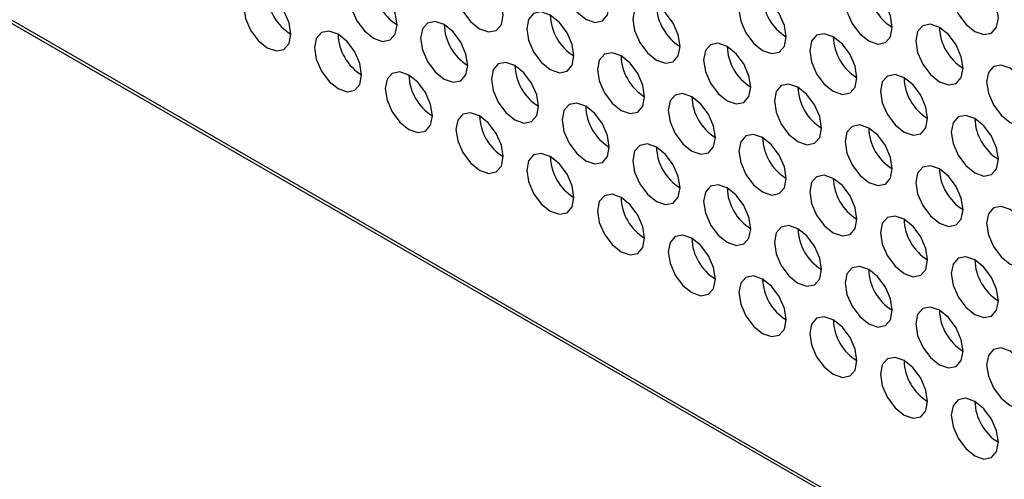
# Model space of a CAD drawing. Header units: millimetres. Extents: x 3619 to 4737, y 1503 to 2366.
# Tile 139 of 256: x 4419.44 to 4429.28, y 2125.84 to 2130.44. Entities that reach past the tile are written whole.
import ezdxf

# ---------------------------------------------------------------- set-up
doc = ezdxf.new("R2010")
doc.units = ezdxf.units.MM

msp = doc.modelspace()

# ---------------------------------------------------------------- linework, layer by layer
at = {"color": 7, "linetype": 'Continuous', "lineweight": 30}
for p, q in [((4411.1158, 2135.165), (4447.6737, 2114.0605)), ((4411.191, 2135.154), (4447.6737, 2114.093))]:
    msp.add_line(p, q, dxfattribs=at)
at = {"color": 7, "linetype": 'Continuous', "lineweight": 30, "flags": 128}
for points in [[(4425.3331, 2130.5827), (4425.3152, 2130.6973), (4425.2641, 2130.8151), (4425.1876, 2130.9182), (4425.0974, 2130.991), (4425.0072, 2131.0223), (4424.9308, 2131.0075), (4424.8797, 2130.9487), (4424.8617, 2130.8549), (4424.8797, 2130.7404), (4424.9308, 2130.6226), (4425.0072, 2130.5194), (4425.0974, 2130.4466), (4425.1876, 2130.4153), (4425.2641, 2130.4301), (4425.3152, 2130.4889), (4425.3331, 2130.5827)], [(4424.2725, 2130.4874), (4424.2545, 2130.6019), (4424.2034, 2130.7197), (4424.127, 2130.8228), (4424.0368, 2130.8956), (4423.9466, 2130.927), (4423.8701, 2130.9121), (4423.819, 2130.8533), (4423.8011, 2130.7595), (4423.819, 2130.645), (4423.8701, 2130.5272), (4423.9466, 2130.4241), (4424.0368, 2130.3513), (4424.127, 2130.3199), (4424.2034, 2130.3348), (4424.2545, 2130.3936), (4424.2725, 2130.4874)], [(4429.2222, 2130.4606), (4429.2043, 2130.5751), (4429.1532, 2130.6929), (4429.0767, 2130.7961), (4428.9865, 2130.8689), (4428.8963, 2130.9002), (4428.8199, 2130.8854), (4428.7688, 2130.8266), (4428.7508, 2130.7328), (4428.7688, 2130.6182), (4428.8199, 2130.5004), (4428.8963, 2130.3973), (4428.9865, 2130.3245), (4429.0767, 2130.2932), (4429.1532, 2130.308), (4429.2043, 2130.3668), (4429.2222, 2130.4606)], [(4423.2118, 2130.392), (4423.1939, 2130.5065), (4423.1428, 2130.6243), (4423.0663, 2130.7275), (4422.9761, 2130.8003), (4422.8859, 2130.8316), (4422.8095, 2130.8168), (4422.7584, 2130.7579), (4422.7404, 2130.6641), (4422.7584, 2130.5496), (4422.8095, 2130.4318), (4422.8859, 2130.3287), (4422.9761, 2130.2559), (4423.0663, 2130.2245), (4423.1428, 2130.2394), (4423.1939, 2130.2982), (4423.2118, 2130.392)], [(4428.1616, 2130.3653), (4428.1436, 2130.4798), (4428.0925, 2130.5976), (4428.0161, 2130.7007), (4427.9259, 2130.7735), (4427.8357, 2130.8049), (4427.7592, 2130.79), (4427.7081, 2130.7312), (4427.6902, 2130.6374), (4427.7081, 2130.5229), (4427.7592, 2130.4051), (4427.8357, 2130.3019), (4427.9259, 2130.2291), (4428.0161, 2130.1978), (4428.0925, 2130.2127), (4428.1436, 2130.2715), (4428.1616, 2130.3653)], [(4422.1512, 2130.2967), (4422.1332, 2130.4112), (4422.0821, 2130.529), (4422.0057, 2130.6321), (4421.9155, 2130.7049), (4421.8253, 2130.7363), (4421.7488, 2130.7214), (4421.6977, 2130.6626), (4421.6798, 2130.5688), (4421.6977, 2130.4543), (4421.7488, 2130.3365), (4421.8253, 2130.2333), (4421.9155, 2130.1605), (4422.0057, 2130.1292), (4422.0821, 2130.144), (4422.1332, 2130.2028), (4422.1512, 2130.2967)], [(4427.1009, 2130.2699), (4427.083, 2130.3844), (4427.0319, 2130.5022), (4426.9554, 2130.6054), (4426.8652, 2130.6781), (4426.775, 2130.7095), (4426.6985, 2130.6946), (4426.6475, 2130.6358), (4426.6295, 2130.542), (4426.6475, 2130.4275), (4426.6985, 2130.3097), (4426.775, 2130.2066), (4426.8652, 2130.1338), (4426.9554, 2130.1024), (4427.0319, 2130.1173), (4427.083, 2130.1761), (4427.1009, 2130.2699)], [(4426.0403, 2130.1745), (4426.0223, 2130.2891), (4425.9712, 2130.4068), (4425.8948, 2130.51), (4425.8045, 2130.5828), (4425.7143, 2130.6141), (4425.6379, 2130.5993), (4425.5868, 2130.5405), (4425.5689, 2130.4467), (4425.5868, 2130.3322), (4425.6379, 2130.2144), (4425.7143, 2130.1112), (4425.8045, 2130.0384), (4425.8948, 2130.0071), (4425.9712, 2130.0219), (4426.0223, 2130.0807), (4426.0403, 2130.1745)], [(4424.9796, 2130.0792), (4424.9616, 2130.1937), (4424.9106, 2130.3115), (4424.8341, 2130.4146), (4424.7439, 2130.4874), (4424.6537, 2130.5188), (4424.5772, 2130.5039), (4424.5261, 2130.4451), (4424.5082, 2130.3513), (4424.5261, 2130.2368), (4424.5772, 2130.119), (4424.6537, 2130.0158), (4424.7439, 2129.9431), (4424.8341, 2129.9117), (4424.9106, 2129.9266), (4424.9616, 2129.9854), (4424.9796, 2130.0792)], [(4423.9189, 2129.9838), (4423.901, 2130.0983), (4423.8499, 2130.2161), (4423.7734, 2130.3193), (4423.6832, 2130.3921), (4423.593, 2130.4234), (4423.5166, 2130.4086), (4423.4655, 2130.3497), (4423.4475, 2130.2559), (4423.4655, 2130.1414), (4423.5166, 2130.0236), (4423.593, 2129.9205), (4423.6832, 2129.8477), (4423.7734, 2129.8163), (4423.8499, 2129.8312), (4423.901, 2129.89), (4423.9189, 2129.9838)], [(4428.8687, 2129.9571), (4428.8507, 2130.0716), (4428.7996, 2130.1894), (4428.7232, 2130.2925), (4428.633, 2130.3653), (4428.5428, 2130.3967), (4428.4663, 2130.3818), (4428.4152, 2130.323), (4428.3973, 2130.2292), (4428.4152, 2130.1147), (4428.4663, 2129.9969), (4428.5428, 2129.8937), (4428.633, 2129.8209), (4428.7232, 2129.7896), (4428.7996, 2129.8044), (4428.8507, 2129.8633), (4428.8687, 2129.9571)], [(4422.8583, 2129.8884), (4422.8403, 2130.003), (4422.7892, 2130.1208), (4422.7128, 2130.2239), (4422.6226, 2130.2967), (4422.5324, 2130.328), (4422.4559, 2130.3132), (4422.4048, 2130.2544), (4422.3869, 2130.1606), (4422.4048, 2130.0461), (4422.4559, 2129.9283), (4422.5324, 2129.8251), (4422.6226, 2129.7523), (4422.7128, 2129.721), (4422.7892, 2129.7358), (4422.8403, 2129.7946), (4422.8583, 2129.8884)], [(4427.808, 2129.8617), (4427.7901, 2129.9762), (4427.739, 2130.094), (4427.6625, 2130.1972), (4427.5723, 2130.2699), (4427.4821, 2130.3013), (4427.4057, 2130.2864), (4427.3546, 2130.2276), (4427.3366, 2130.1338), (4427.3546, 2130.0193), (4427.4057, 2129.9015), (4427.4821, 2129.7984), (4427.5723, 2129.7256), (4427.6625, 2129.6942), (4427.739, 2129.7091), (4427.7901, 2129.7679), (4427.808, 2129.8617)], [(4426.7474, 2129.7663), (4426.7294, 2129.8808), (4426.6783, 2129.9986), (4426.6019, 2130.1018), (4426.5117, 2130.1746), (4426.4215, 2130.2059), (4426.345, 2130.1911), (4426.2939, 2130.1323), (4426.276, 2130.0385), (4426.2939, 2129.9239), (4426.345, 2129.8062), (4426.4215, 2129.703), (4426.5117, 2129.6302), (4426.6019, 2129.5989), (4426.6783, 2129.6137), (4426.7294, 2129.6725), (4426.7474, 2129.7663)], [(4425.6867, 2129.671), (4425.6688, 2129.7855), (4425.6177, 2129.9033), (4425.5412, 2130.0064), (4425.451, 2130.0792), (4425.3608, 2130.1106), (4425.2843, 2130.0957), (4425.2332, 2130.0369), (4425.2153, 2129.9431), (4425.2332, 2129.8286), (4425.2843, 2129.7108), (4425.3608, 2129.6076), (4425.451, 2129.5349), (4425.5412, 2129.5035), (4425.6177, 2129.5184), (4425.6688, 2129.5772), (4425.6867, 2129.671)], [(4424.626, 2129.5756), (4424.6081, 2129.6901), (4424.557, 2129.8079), (4424.4805, 2129.9111), (4424.3903, 2129.9839), (4424.3001, 2130.0152), (4424.2237, 2130.0003), (4424.1726, 2129.9415), (4424.1546, 2129.8477), (4424.1726, 2129.7332), (4424.2237, 2129.6154), (4424.3001, 2129.5123), (4424.3903, 2129.4395), (4424.4805, 2129.4081), (4424.557, 2129.423), (4424.6081, 2129.4818), (4424.626, 2129.5756)], [(4423.5654, 2129.4802), (4423.5474, 2129.5948), (4423.4963, 2129.7126), (4423.4199, 2129.8157), (4423.3297, 2129.8885), (4423.2395, 2129.9198), (4423.163, 2129.905), (4423.1119, 2129.8462), (4423.094, 2129.7524), (4423.1119, 2129.6379), (4423.163, 2129.5201), (4423.2395, 2129.4169), (4423.3297, 2129.3441), (4423.4199, 2129.3128), (4423.4963, 2129.3276), (4423.5474, 2129.3864), (4423.5654, 2129.4802)], [(4428.5151, 2129.4535), (4428.4972, 2129.568), (4428.4461, 2129.6858), (4428.3696, 2129.7889), (4428.2794, 2129.8617), (4428.1892, 2129.8931), (4428.1128, 2129.8782), (4428.0617, 2129.8194), (4428.0437, 2129.7256), (4428.0617, 2129.6111), (4428.1128, 2129.4933), (4428.1892, 2129.3902), (4428.2794, 2129.3174), (4428.3696, 2129.286), (4428.4461, 2129.3009), (4428.4972, 2129.3597), (4428.5151, 2129.4535)], [(4429.5758, 2129.5489), (4429.5578, 2129.6634), (4429.5068, 2129.7812), (4429.4303, 2129.8843), (4429.3401, 2129.9571), (4429.2499, 2129.9885), (4429.1734, 2129.9736), (4429.1223, 2129.9148), (4429.1044, 2129.821), (4429.1223, 2129.7065), (4429.1734, 2129.5887), (4429.2499, 2129.4855), (4429.3401, 2129.4127), (4429.4303, 2129.3814), (4429.5068, 2129.3962), (4429.5578, 2129.4551), (4429.5758, 2129.5489)], [(4427.4545, 2129.3581), (4427.4365, 2129.4726), (4427.3854, 2129.5904), (4427.309, 2129.6936), (4427.2188, 2129.7664), (4427.1286, 2129.7977), (4427.0521, 2129.7829), (4427.001, 2129.7241), (4426.9831, 2129.6303), (4427.001, 2129.5157), (4427.0521, 2129.398), (4427.1286, 2129.2948), (4427.2188, 2129.222), (4427.309, 2129.1907), (4427.3854, 2129.2055), (4427.4365, 2129.2643), (4427.4545, 2129.3581)], [(4426.3938, 2129.2628), (4426.3759, 2129.3773), (4426.3248, 2129.4951), (4426.2483, 2129.5982), (4426.1581, 2129.671), (4426.0679, 2129.7024), (4425.9914, 2129.6875), (4425.9403, 2129.6287), (4425.9224, 2129.5349), (4425.9403, 2129.4204), (4425.9914, 2129.3026), (4426.0679, 2129.1994), (4426.1581, 2129.1267), (4426.2483, 2129.0953), (4426.3248, 2129.1102), (4426.3759, 2129.169), (4426.3938, 2129.2628)], [(4425.3331, 2129.1674), (4425.3152, 2129.2819), (4425.2641, 2129.3997), (4425.1876, 2129.5029), (4425.0974, 2129.5757), (4425.0072, 2129.607), (4424.9308, 2129.5921), (4424.8797, 2129.5333), (4424.8617, 2129.4395), (4424.8797, 2129.325), (4424.9308, 2129.2072), (4425.0072, 2129.1041), (4425.0974, 2129.0313), (4425.1876, 2128.9999), (4425.2641, 2129.0148), (4425.3152, 2129.0736), (4425.3331, 2129.1674)], [(4424.2725, 2129.072), (4424.2545, 2129.1866), (4424.2034, 2129.3044), (4424.127, 2129.4075), (4424.0368, 2129.4803), (4423.9466, 2129.5116), (4423.8701, 2129.4968), (4423.819, 2129.438), (4423.8011, 2129.3442), (4423.819, 2129.2297), (4423.8701, 2129.1119), (4423.9466, 2129.0087), (4424.0368, 2128.9359), (4424.127, 2128.9046), (4424.2034, 2128.9194), (4424.2545, 2128.9782), (4424.2725, 2129.072)], [(4429.2222, 2129.0453), (4429.2043, 2129.1598), (4429.1532, 2129.2776), (4429.0767, 2129.3807), (4428.9865, 2129.4535), (4428.8963, 2129.4849), (4428.8199, 2129.47), (4428.7688, 2129.4112), (4428.7508, 2129.3174), (4428.7688, 2129.2029), (4428.8199, 2129.0851), (4428.8963, 2128.982), (4428.9865, 2128.9092), (4429.0767, 2128.8778), (4429.1532, 2128.8927), (4429.2043, 2128.9515), (4429.2222, 2129.0453)], [(4428.1616, 2128.9499), (4428.1436, 2129.0644), (4428.0925, 2129.1822), (4428.0161, 2129.2854), (4427.9259, 2129.3582), (4427.8357, 2129.3895), (4427.7592, 2129.3747), (4427.7081, 2129.3159), (4427.6902, 2129.2221), (4427.7081, 2129.1075), (4427.7592, 2128.9897), (4427.8357, 2128.8866), (4427.9259, 2128.8138), (4428.0161, 2128.7825), (4428.0925, 2128.7973), (4428.1436, 2128.8561), (4428.1616, 2128.9499)], [(4427.1009, 2128.8546), (4427.083, 2128.9691), (4427.0319, 2129.0869), (4426.9554, 2129.19), (4426.8652, 2129.2628), (4426.775, 2129.2942), (4426.6985, 2129.2793), (4426.6475, 2129.2205), (4426.6295, 2129.1267), (4426.6475, 2129.0122), (4426.6985, 2128.8944), (4426.775, 2128.7912), (4426.8652, 2128.7184), (4426.9554, 2128.6871), (4427.0319, 2128.702), (4427.083, 2128.7608), (4427.1009, 2128.8546)], [(4426.0403, 2128.7592), (4426.0223, 2128.8737), (4425.9712, 2128.9915), (4425.8948, 2129.0947), (4425.8045, 2129.1674), (4425.7143, 2129.1988), (4425.6379, 2129.1839), (4425.5868, 2129.1251), (4425.5689, 2129.0313), (4425.5868, 2128.9168), (4425.6379, 2128.799), (4425.7143, 2128.6959), (4425.8045, 2128.6231), (4425.8948, 2128.5917), (4425.9712, 2128.6066), (4426.0223, 2128.6654), (4426.0403, 2128.7592)], [(4424.9796, 2128.6638), (4424.9616, 2128.7784), (4424.9106, 2128.8961), (4424.8341, 2128.9993), (4424.7439, 2129.0721), (4424.6537, 2129.1034), (4424.5772, 2129.0886), (4424.5261, 2129.0298), (4424.5082, 2128.936), (4424.5261, 2128.8215), (4424.5772, 2128.7037), (4424.6537, 2128.6005), (4424.7439, 2128.5277), (4424.8341, 2128.4964), (4424.9106, 2128.5112), (4424.9616, 2128.57), (4424.9796, 2128.6638)], [(4428.8687, 2128.5417), (4428.8507, 2128.6562), (4428.7996, 2128.774), (4428.7232, 2128.8772), (4428.633, 2128.95), (4428.5428, 2128.9813), (4428.4663, 2128.9665), (4428.4152, 2128.9077), (4428.3973, 2128.8139), (4428.4152, 2128.6993), (4428.4663, 2128.5815), (4428.5428, 2128.4784), (4428.633, 2128.4056), (4428.7232, 2128.3743), (4428.7996, 2128.3891), (4428.8507, 2128.4479), (4428.8687, 2128.5417)], [(4427.808, 2128.4464), (4427.7901, 2128.5609), (4427.739, 2128.6787), (4427.6625, 2128.7818), (4427.5723, 2128.8546), (4427.4821, 2128.886), (4427.4057, 2128.8711), (4427.3546, 2128.8123), (4427.3366, 2128.7185), (4427.3546, 2128.604), (4427.4057, 2128.4862), (4427.4821, 2128.383), (4427.5723, 2128.3102), (4427.6625, 2128.2789), (4427.739, 2128.2937), (4427.7901, 2128.3526), (4427.808, 2128.4464)], [(4426.7474, 2128.351), (4426.7294, 2128.4655), (4426.6783, 2128.5833), (4426.6019, 2128.6865), (4426.5117, 2128.7592), (4426.4215, 2128.7906), (4426.345, 2128.7757), (4426.2939, 2128.7169), (4426.276, 2128.6231), (4426.2939, 2128.5086), (4426.345, 2128.3908), (4426.4215, 2128.2877), (4426.5117, 2128.2149), (4426.6019, 2128.1835), (4426.6783, 2128.1984), (4426.7294, 2128.2572), (4426.7474, 2128.351)], [(4425.6867, 2128.2556), (4425.6688, 2128.3701), (4425.6177, 2128.4879), (4425.5412, 2128.5911), (4425.451, 2128.6639), (4425.3608, 2128.6952), (4425.2843, 2128.6804), (4425.2332, 2128.6216), (4425.2153, 2128.5278), (4425.2332, 2128.4133), (4425.2843, 2128.2955), (4425.3608, 2128.1923), (4425.451, 2128.1195), (4425.5412, 2128.0882), (4425.6177, 2128.103), (4425.6688, 2128.1618), (4425.6867, 2128.2556)], [(4429.5758, 2128.1335), (4429.5578, 2128.248), (4429.5068, 2128.3658), (4429.4303, 2128.469), (4429.3401, 2128.5418), (4429.2499, 2128.5731), (4429.1734, 2128.5583), (4429.1223, 2128.4995), (4429.1044, 2128.4057), (4429.1223, 2128.2911), (4429.1734, 2128.1733), (4429.2499, 2128.0702), (4429.3401, 2127.9974), (4429.4303, 2127.966), (4429.5068, 2127.9809), (4429.5578, 2128.0397), (4429.5758, 2128.1335)], [(4428.5151, 2128.0382), (4428.4972, 2128.1527), (4428.4461, 2128.2705), (4428.3696, 2128.3736), (4428.2794, 2128.4464), (4428.1892, 2128.4778), (4428.1128, 2128.4629), (4428.0617, 2128.4041), (4428.0437, 2128.3103), (4428.0617, 2128.1958), (4428.1128, 2128.078), (4428.1892, 2127.9748), (4428.2794, 2127.902), (4428.3696, 2127.8707), (4428.4461, 2127.8855), (4428.4972, 2127.9443), (4428.5151, 2128.0382)], [(4427.4545, 2127.9428), (4427.4365, 2128.0573), (4427.3854, 2128.1751), (4427.309, 2128.2782), (4427.2188, 2128.351), (4427.1286, 2128.3824), (4427.0521, 2128.3675), (4427.001, 2128.3087), (4426.9831, 2128.2149), (4427.001, 2128.1004), (4427.0521, 2127.9826), (4427.1286, 2127.8795), (4427.2188, 2127.8067), (4427.309, 2127.7753), (4427.3854, 2127.7902), (4427.4365, 2127.849), (4427.4545, 2127.9428)], [(4426.3938, 2127.8474), (4426.3759, 2127.9619), (4426.3248, 2128.0797), (4426.2483, 2128.1829), (4426.1581, 2128.2557), (4426.0679, 2128.287), (4425.9914, 2128.2722), (4425.9403, 2128.2134), (4425.9224, 2128.1196), (4425.9403, 2128.005), (4425.9914, 2127.8873), (4426.0679, 2127.7841), (4426.1581, 2127.7113), (4426.2483, 2127.68), (4426.3248, 2127.6948), (4426.3759, 2127.7536), (4426.3938, 2127.8474)], [(4429.2222, 2127.63), (4429.2043, 2127.7445), (4429.1532, 2127.8623), (4429.0767, 2127.9654), (4428.9865, 2128.0382), (4428.8963, 2128.0695), (4428.8199, 2128.0547), (4428.7688, 2127.9959), (4428.7508, 2127.9021), (4428.7688, 2127.7876), (4428.8199, 2127.6698), (4428.8963, 2127.5666), (4428.9865, 2127.4938), (4429.0767, 2127.4625), (4429.1532, 2127.4773), (4429.2043, 2127.5361), (4429.2222, 2127.63)], [(4428.1616, 2127.5346), (4428.1436, 2127.6491), (4428.0925, 2127.7669), (4428.0161, 2127.87), (4427.9259, 2127.9428), (4427.8357, 2127.9742), (4427.7592, 2127.9593), (4427.7081, 2127.9005), (4427.6902, 2127.8067), (4427.7081, 2127.6922), (4427.7592, 2127.5744), (4427.8357, 2127.4713), (4427.9259, 2127.3985), (4428.0161, 2127.3671), (4428.0925, 2127.382), (4428.1436, 2127.4408), (4428.1616, 2127.5346)], [(4427.1009, 2127.4392), (4427.083, 2127.5537), (4427.0319, 2127.6715), (4426.9554, 2127.7747), (4426.8652, 2127.8475), (4426.775, 2127.8788), (4426.6985, 2127.864), (4426.6475, 2127.8052), (4426.6295, 2127.7114), (4426.6475, 2127.5968), (4426.6985, 2127.479), (4426.775, 2127.3759), (4426.8652, 2127.3031), (4426.9554, 2127.2718), (4427.0319, 2127.2866), (4427.083, 2127.3454), (4427.1009, 2127.4392)], [(4428.8687, 2127.1264), (4428.8507, 2127.2409), (4428.7996, 2127.3587), (4428.7232, 2127.4618), (4428.633, 2127.5346), (4428.5428, 2127.566), (4428.4663, 2127.5511), (4428.4152, 2127.4923), (4428.3973, 2127.3985), (4428.4152, 2127.284), (4428.4663, 2127.1662), (4428.5428, 2127.0631), (4428.633, 2126.9903), (4428.7232, 2126.9589), (4428.7996, 2126.9738), (4428.8507, 2127.0326), (4428.8687, 2127.1264)], [(4427.808, 2127.031), (4427.7901, 2127.1455), (4427.739, 2127.2633), (4427.6625, 2127.3665), (4427.5723, 2127.4393), (4427.4821, 2127.4706), (4427.4057, 2127.4558), (4427.3546, 2127.397), (4427.3366, 2127.3032), (4427.3546, 2127.1886), (4427.4057, 2127.0708), (4427.4821, 2126.9677), (4427.5723, 2126.8949), (4427.6625, 2126.8636), (4427.739, 2126.8784), (4427.7901, 2126.9372), (4427.808, 2127.031)], [(4429.5758, 2126.7182), (4429.5578, 2126.8327), (4429.5068, 2126.9505), (4429.4303, 2127.0536), (4429.3401, 2127.1264), (4429.2499, 2127.1578), (4429.1734, 2127.1429), (4429.1223, 2127.0841), (4429.1044, 2126.9903), (4429.1223, 2126.8758), (4429.1734, 2126.758), (4429.2499, 2126.6549), (4429.3401, 2126.5821), (4429.4303, 2126.5507), (4429.5068, 2126.5656), (4429.5578, 2126.6244), (4429.5758, 2126.7182)], [(4428.5151, 2126.6228), (4428.4972, 2126.7373), (4428.4461, 2126.8551), (4428.3696, 2126.9583), (4428.2794, 2127.0311), (4428.1892, 2127.0624), (4428.1128, 2127.0476), (4428.0617, 2126.9888), (4428.0437, 2126.895), (4428.0617, 2126.7804), (4428.1128, 2126.6626), (4428.1892, 2126.5595), (4428.2794, 2126.4867), (4428.3696, 2126.4554), (4428.4461, 2126.4702), (4428.4972, 2126.529), (4428.5151, 2126.6228)], [(4429.2222, 2126.2146), (4429.2043, 2126.3291), (4429.1532, 2126.4469), (4429.0767, 2126.5501), (4428.9865, 2126.6229), (4428.8963, 2126.6542), (4428.8199, 2126.6394), (4428.7688, 2126.5805), (4428.7508, 2126.4867), (4428.7688, 2126.3722), (4428.8199, 2126.2544), (4428.8963, 2126.1513), (4428.9865, 2126.0785), (4429.0767, 2126.0471), (4429.1532, 2126.062), (4429.2043, 2126.1208), (4429.2222, 2126.2146)]]:
    msp.add_lwpolyline(points, dxfattribs=at)
at = {"color": 7, "linetype": 'Continuous', "lineweight": 30}
for centre, start, end in [((4423.4716, 2130.8141), 181.60081, 238.39327), ((4422.4109, 2130.7187), 181.60081, 238.39327), ((4428.4213, 2130.7874), 181.60105, 238.39303), ((4426.3, 2130.5966), 181.60081, 238.39327), ((4427.3607, 2130.692), 181.60105, 238.39303), ((4425.2394, 2130.5013), 181.60081, 238.39327), ((4424.1787, 2130.4059), 181.60129, 238.39279), ((4423.118, 2130.3105), 181.60129, 238.39279), ((4429.1285, 2130.3792), 181.60153, 238.39255), ((4428.0678, 2130.2838), 181.60153, 238.39255), ((4427.0071, 2130.1884), 181.60129, 238.39279), ((4425.9465, 2130.0931), 181.60129, 238.39279), ((4424.8858, 2129.9977), 181.60124, 238.39383), ((4423.8252, 2129.9023), 181.60124, 238.39383), ((4428.7749, 2129.8756), 181.60148, 238.39359), ((4427.7142, 2129.7802), 181.60124, 238.39383), ((4426.6536, 2129.6849), 181.60251, 238.39256), ((4425.5929, 2129.5895), 181.60251, 238.39256), ((4424.5323, 2129.4942), 181.60251, 238.39256), ((4429.482, 2129.4674), 181.60105, 238.39303), ((4428.4213, 2129.372), 181.60081, 238.39327), ((4427.3607, 2129.2767), 181.60081, 238.39327), ((4426.3, 2129.1813), 181.60081, 238.39327), ((4425.2394, 2129.0859), 181.60081, 238.39327), ((4429.1285, 2128.9638), 181.60129, 238.39279), ((4428.0678, 2128.8685), 181.60129, 238.39279), ((4427.0071, 2128.7731), 181.60129, 238.39279), ((4425.9465, 2128.6777), 181.60129, 238.39279), ((4428.7749, 2128.4603), 181.60124, 238.39383), ((4427.7142, 2128.3649), 181.60124, 238.39383), ((4426.6536, 2128.2695), 181.60251, 238.39256), ((4429.482, 2128.052), 181.60081, 238.39327), ((4428.4213, 2127.9567), 181.60081, 238.39327), ((4427.3607, 2127.8613), 181.60081, 238.39327), ((4429.1285, 2127.5485), 181.60129, 238.39279), ((4428.0678, 2127.4531), 181.60129, 238.39279), ((4428.7749, 2127.0449), 181.60124, 238.39383), ((4429.482, 2126.6367), 181.60081, 238.39327)]:
    msp.add_arc(centre, 0.4957, start, end, dxfattribs=at)

doc.saveas('drawing.dxf')
